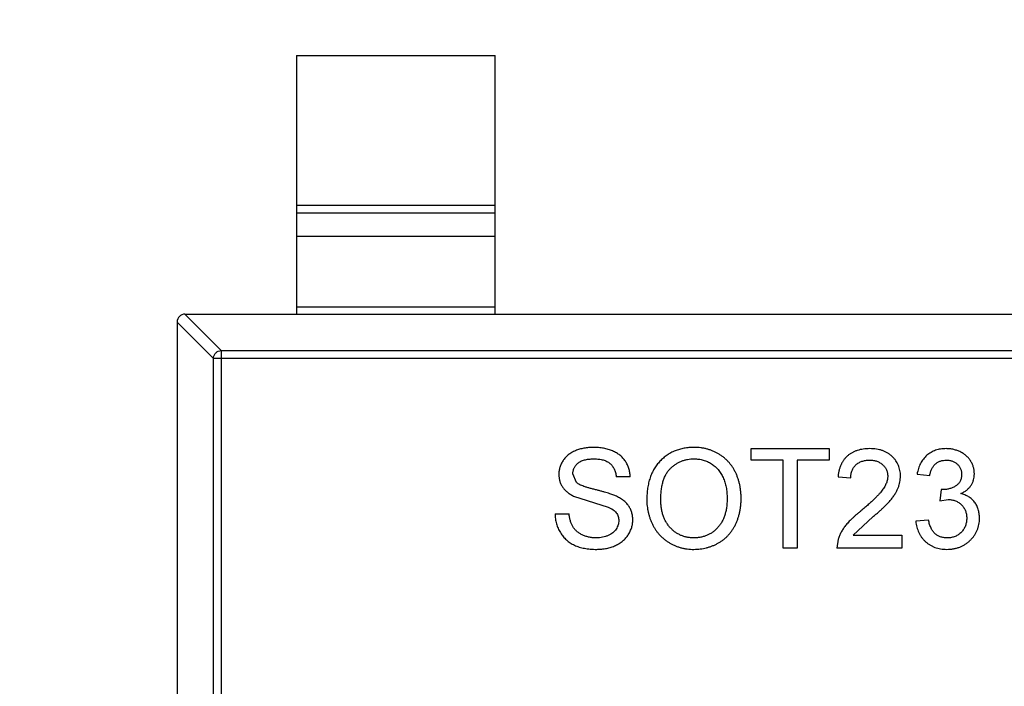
# Model space of a CAD drawing. Header units: millimetres. Extents: x 718 to 1157, y -195 to -52.
# Tile 109 of 156: x 1091.09 to 1093.57, y -124.79 to -123.11. Entities that reach past the tile are written whole.
import ezdxf

# ---------------------------------------------------------------- set-up
doc = ezdxf.new("R2010")
doc.units = ezdxf.units.MM
doc.header["$LTSCALE"] = 1.21
doc.header["$MEASUREMENT"] = 0
doc.header["$PDMODE"] = 3
doc.header["$PDSIZE"] = 0.3125
doc.layers.get('0').update_dxf_attribs({"linetype": 'CONTINUOUS'})
doc.layers.get('DEFPOINTS').update_dxf_attribs({"linetype": 'CONTINUOUS'})
doc.layers.add('Dim', color=3, linetype='CONTINUOUS', lineweight=25)
doc.styles.get("Standard").update_dxf_attribs({"font": 'txt', "width": 0.8})
doc.dimstyles.get("Standard").update_dxf_attribs({"dimtxt": 0.15625, "dimasz": 0.1875, "dimexe": 0.125, "dimexo": 0.0625, "dimgap": 0.09, "dimtad": 0, "dimtih": 1, "dimtoh": 1, "dimzin": 4, "dimdsep": 46, "dimtxsty": 'Standard', "dimblk": '_FILLED', "dimblk1": '_FILLED', "dimblk2": '_FILLED', "dimcen": 0.09, "dimazin": 1, "dimtp": 0.01, "dimtm": 0.01, "dimtfac": 1, "dimtofl": 0, "dimtmove": 0, "dimatfit": 3, "dimldrblk": '_FILLED', "dimfxl": 1, "dimtolj": 1, "dimtzin": 4, "dimarcsym": 0})

# ---------------------------------------------------------------- blocks, each defined once
blk = doc.blocks.new('_FILLED')
at = {"color": 0, "linetype": 'ByBlock'}
blk.add_solid([(0, 0), (-1, 0.16667), (-1, -0.16667)], dxfattribs=at)
blk = doc.blocks.new('*D41')
at = {"layer": 'DEFPOINTS', "color": 0}
for p in [(1078.3878, -101.7796), (1078.3878, -150.8296), (1143.3384, -150.8296)]:
    blk.add_point(p, dxfattribs=at)
at = {"layer": 'Dim', "color": 0, "lineweight": -2}
for p, q in [((1078.4503, -101.7796), (1143.4634, -101.7796)), ((1143.3384, -104.3196), (1143.3384, -122.3813)), ((1143.3384, -148.2896), (1143.3384, -130.2279)), ((1078.4503, -150.8296), (1143.4634, -150.8296))]:
    blk.add_line(p, q, dxfattribs=at)
at = {"layer": 'Dim', "color": 0, "lineweight": -2, "xscale": 2.54, "yscale": 2.54, "zscale": 2.54}
for p, rotation in [((1143.3384, -101.7796), 90), ((1143.3384, -150.8296), 270)]:
    blk.add_blockref('_FILLED', p, dxfattribs=dict(at, rotation=rotation))
at = {"layer": 'Dim', "color": 0, "insert": (1143.3384, -126.3046), "char_height": 2.5, "attachment_point": 5, "rotation": 90, "line_spacing_factor": 2.5}
blk.add_mtext('\\A1;49.05', dxfattribs=at)

msp = doc.modelspace()

# ---------------------------------------------------------------- linework, layer by layer
at = {"color": 7, "linetype": 'Continuous'}
for p, q in [((1091.787, -123.2004), (1092.287, -123.2004)), ((1091.787, -123.2004), (1091.787, -123.8504)), ((1092.287, -123.8504), (1092.287, -123.2004)), ((1091.787, -123.5766), (1092.287, -123.5766)), ((1092.287, -123.5964), (1091.787, -123.5964)), ((1091.787, -123.6544), (1092.287, -123.6544)), ((1092.287, -123.8326), (1091.787, -123.8326)), ((1091.5069, -123.8504), (1094.4672, -123.8504)), ((1091.5981, -123.9418), (1091.5069, -123.8504)), ((1091.487, -123.8703), (1091.5784, -123.9615)), ((1091.487, -123.8703), (1091.487, -125.5306)), ((1091.5981, -123.9418), (1094.3759, -123.9418)), ((1091.5981, -123.9418), (1091.5981, -125.459)), ((1094.3956, -123.9615), (1091.5784, -123.9615)), ((1091.5784, -125.4393), (1091.5784, -123.9615)), ((1092.9309, -124.1886), (1093.1265, -124.1886)), ((1092.9309, -124.2174), (1092.9309, -124.1886)), ((1093.1265, -124.1886), (1093.1265, -124.2174)), ((1093.0111, -124.2174), (1092.9309, -124.2174)), ((1093.0111, -124.4386), (1093.0111, -124.2174)), ((1093.1265, -124.2174), (1093.0463, -124.2174)), ((1093.0463, -124.2174), (1093.0463, -124.4386)), ((1092.4912, -124.2736), (1092.4822, -124.2515)), ((1093.3476, -124.2527), (1093.3797, -124.2559)), ((1092.6265, -124.2591), (1092.5912, -124.2591)), ((1093.1489, -124.2591), (1093.1809, -124.2623)), ((1093.4083, -124.2912), (1093.405, -124.32)), ((1093.4129, -124.2915), (1093.4083, -124.2912)), ((1092.4839, -124.3079), (1092.571, -124.3356)), ((1093.405, -124.32), (1093.4257, -124.3166)), ((1092.4374, -124.3521), (1092.4726, -124.3521)), ((1093.1869, -124.4065), (1093.2366, -124.3602)), ((1093.3765, -124.3681), (1093.3444, -124.3713)), ((1093.149, -124.4164), (1093.1457, -124.4386)), ((1093.1869, -124.4065), (1093.3092, -124.4065)), ((1093.3092, -124.4065), (1093.3092, -124.4386)), ((1093.0463, -124.4386), (1093.0111, -124.4386)), ((1093.3092, -124.4386), (1093.1457, -124.4386))]:
    msp.add_line(p, q, dxfattribs=at)
msp.add_arc((1091.507, -123.8704), 0.02, 90.4336, 179.5664, dxfattribs=at)
for points, knots in [([(1091.5784, -123.9615), (1091.5785, -123.959), (1091.5797, -123.9539), (1091.5841, -123.9475), (1091.5905, -123.9431), (1091.5956, -123.9419), (1091.5981, -123.9418)], [0, 0, 0, 0, 0.249032, 0.5, 0.750968, 1, 1, 1, 1]), ([(1092.5338, -124.1854), (1092.5297, -124.1855), (1092.5217, -124.1857), (1092.5101, -124.1873), (1092.499, -124.1899), (1092.4902, -124.193), (1092.4836, -124.1961), (1092.4789, -124.1985), (1092.4746, -124.2012), (1092.4706, -124.2042), (1092.4668, -124.2075), (1092.4634, -124.2109), (1092.4603, -124.2147), (1092.4566, -124.2199), (1092.4528, -124.2268), (1092.4494, -124.2355), (1092.4473, -124.2446), (1092.4471, -124.2507), (1092.447, -124.2538)], [0, 0, 0, 0, 0.098366, 0.192616, 0.284519, 0.374176, 0.417784, 0.460292, 0.501573, 0.54177, 0.581904, 0.621079, 0.66043, 0.699588, 0.776336, 0.850835, 0.925005, 1, 1, 1, 1]), ([(1092.6265, -124.2591), (1092.6262, -124.2556), (1092.6257, -124.2486), (1092.6232, -124.2385), (1092.6196, -124.229), (1092.6154, -124.2216), (1092.6114, -124.216), (1092.6081, -124.2121), (1092.6046, -124.2085), (1092.6007, -124.2051), (1092.5965, -124.202), (1092.592, -124.1991), (1092.5872, -124.1966), (1092.5804, -124.1933), (1092.5712, -124.1902), (1092.5594, -124.1873), (1092.5469, -124.1857), (1092.5382, -124.1855), (1092.5338, -124.1854)], [0, 0, 0, 0, 0.080026, 0.15765, 0.233763, 0.310487, 0.348919, 0.387481, 0.425913, 0.464434, 0.504061, 0.543948, 0.584974, 0.627017, 0.713917, 0.804356, 0.899525, 1, 1, 1, 1]), ([(1092.7869, -124.1854), (1092.7826, -124.1855), (1092.7742, -124.1857), (1092.762, -124.1874), (1092.7503, -124.1901), (1092.7392, -124.1939), (1092.7288, -124.1988), (1092.7189, -124.2048), (1092.7097, -124.2121), (1092.7011, -124.2202), (1092.6933, -124.2293), (1092.6865, -124.2393), (1092.6809, -124.2503), (1092.6762, -124.262), (1092.6725, -124.2745), (1092.67, -124.2879), (1092.6684, -124.3021), (1092.6682, -124.3119), (1092.6681, -124.3169)], [0, 0, 0, 0, 0.064217, 0.125675, 0.185372, 0.243705, 0.301102, 0.358698, 0.416748, 0.476136, 0.536238, 0.596504, 0.657597, 0.72047, 0.7855, 0.853425, 0.924774, 1, 1, 1, 1]), ([(1092.9053, -124.314), (1092.9052, -124.3109), (1092.9051, -124.3049), (1092.9045, -124.296), (1092.9033, -124.2873), (1092.9018, -124.2788), (1092.8997, -124.2706), (1092.8972, -124.2627), (1092.8943, -124.255), (1092.8909, -124.2475), (1092.8871, -124.2404), (1092.8829, -124.2336), (1092.8782, -124.2273), (1092.8732, -124.2213), (1092.8677, -124.2159), (1092.8618, -124.2107), (1092.8555, -124.206), (1092.8488, -124.2017), (1092.8418, -124.1979), (1092.8346, -124.1945), (1092.8272, -124.1917), (1092.8195, -124.1894), (1092.8117, -124.1876), (1092.8036, -124.1863), (1092.7953, -124.1855), (1092.7897, -124.1854), (1092.7869, -124.1854)], [0, 0, 0, 0, 0.046666, 0.092161, 0.136649, 0.180448, 0.223293, 0.265781, 0.307491, 0.349241, 0.390297, 0.430963, 0.470884, 0.510312, 0.549967, 0.589534, 0.629402, 0.66999, 0.710719, 0.750975, 0.79155, 0.832033, 0.873092, 0.914413, 0.956901, 1, 1, 1, 1]), ([(1093.229, -124.1886), (1093.2262, -124.1886), (1093.2206, -124.1888), (1093.2124, -124.1896), (1093.2047, -124.191), (1093.1974, -124.193), (1093.1906, -124.1955), (1093.1842, -124.1986), (1093.1783, -124.2023), (1093.1729, -124.2066), (1093.1679, -124.2114), (1093.1635, -124.2166), (1093.1597, -124.2225), (1093.1564, -124.2288), (1093.1537, -124.2357), (1093.1515, -124.243), (1093.1499, -124.2509), (1093.1492, -124.2563), (1093.1489, -124.2591)], [0, 0, 0, 0, 0.071792, 0.140555, 0.205817, 0.268413, 0.329356, 0.388654, 0.446516, 0.504513, 0.56178, 0.619263, 0.67745, 0.737131, 0.798527, 0.862507, 0.929325, 1, 1, 1, 1]), ([(1093.3059, -124.2576), (1093.3059, -124.2552), (1093.3058, -124.2505), (1093.3047, -124.2436), (1093.3032, -124.2369), (1093.3009, -124.2306), (1093.2979, -124.2246), (1093.2944, -124.2188), (1093.2901, -124.2134), (1093.2853, -124.2083), (1093.2799, -124.2037), (1093.274, -124.1996), (1093.2676, -124.1962), (1093.2608, -124.1934), (1093.2535, -124.1913), (1093.2458, -124.1897), (1093.2375, -124.1887), (1093.2319, -124.1886), (1093.229, -124.1886)], [0, 0, 0, 0, 0.062204, 0.121961, 0.180582, 0.238328, 0.295655, 0.35362, 0.412672, 0.473423, 0.534937, 0.59611, 0.657906, 0.721385, 0.786661, 0.854461, 0.925288, 1, 1, 1, 1]), ([(1093.4207, -124.1886), (1093.4184, -124.1886), (1093.4137, -124.1887), (1093.407, -124.1896), (1093.4004, -124.1908), (1093.3942, -124.1927), (1093.3883, -124.195), (1093.3827, -124.1979), (1093.3774, -124.2013), (1093.3724, -124.2053), (1093.3678, -124.2097), (1093.3636, -124.2146), (1093.3598, -124.2199), (1093.3565, -124.2256), (1093.3535, -124.2317), (1093.3511, -124.2383), (1093.3491, -124.2454), (1093.3481, -124.2502), (1093.3476, -124.2527)], [0, 0, 0, 0, 0.06619, 0.129966, 0.192161, 0.252419, 0.312006, 0.370545, 0.429626, 0.489413, 0.549139, 0.609336, 0.669871, 0.731668, 0.795042, 0.860657, 0.928964, 1, 1, 1, 1]), ([(1093.4918, -124.2521), (1093.4917, -124.2494), (1093.4915, -124.2439), (1093.4898, -124.2358), (1093.487, -124.228), (1093.4831, -124.2205), (1093.4782, -124.2134), (1093.4723, -124.2071), (1093.4653, -124.2016), (1093.4574, -124.197), (1093.4488, -124.1933), (1093.4398, -124.1906), (1093.4304, -124.1889), (1093.424, -124.1887), (1093.4207, -124.1886)], [0, 0, 0, 0, 0.077471, 0.154469, 0.232146, 0.311615, 0.392547, 0.473567, 0.556451, 0.642863, 0.73087, 0.818992, 0.907946, 1, 1, 1, 1]), ([(1092.4822, -124.2515), (1092.4823, -124.2503), (1092.4823, -124.2478), (1092.483, -124.2441), (1092.4839, -124.2406), (1092.4853, -124.2372), (1092.4871, -124.2339), (1092.4893, -124.2309), (1092.4919, -124.2279), (1092.4948, -124.2251), (1092.4983, -124.2225), (1092.5021, -124.2203), (1092.5065, -124.2184), (1092.5114, -124.2169), (1092.5167, -124.2157), (1092.5224, -124.2149), (1092.5286, -124.2143), (1092.5329, -124.2142), (1092.5352, -124.2142)], [0, 0, 0, 0, 0.052351, 0.102561, 0.152455, 0.203041, 0.253218, 0.304956, 0.358601, 0.414557, 0.473027, 0.534375, 0.599408, 0.668802, 0.742892, 0.822857, 0.908489, 1, 1, 1, 1]), ([(1092.5352, -124.2142), (1092.5373, -124.2143), (1092.5415, -124.2144), (1092.5475, -124.2148), (1092.5531, -124.2157), (1092.5584, -124.217), (1092.5632, -124.2186), (1092.5676, -124.2205), (1092.5717, -124.2228), (1092.5753, -124.2255), (1092.5785, -124.2286), (1092.5815, -124.2319), (1092.584, -124.2356), (1092.5861, -124.2396), (1092.5879, -124.244), (1092.5895, -124.2487), (1092.5905, -124.2538), (1092.591, -124.2573), (1092.5912, -124.2591)], [0, 0, 0, 0, 0.079596, 0.15506, 0.225566, 0.292048, 0.354943, 0.41477, 0.472127, 0.527696, 0.582222, 0.637301, 0.692296, 0.748747, 0.807268, 0.868597, 0.932845, 1, 1, 1, 1]), ([(1092.7034, -124.3173), (1092.7035, -124.3128), (1092.7036, -124.3042), (1092.7048, -124.2918), (1092.7066, -124.2803), (1092.7093, -124.2698), (1092.7128, -124.2604), (1092.717, -124.2519), (1092.722, -124.2443), (1092.7279, -124.2379), (1092.7342, -124.2323), (1092.7409, -124.2275), (1092.7479, -124.2234), (1092.7551, -124.22), (1092.7627, -124.2174), (1092.7706, -124.2156), (1092.7787, -124.2144), (1092.7843, -124.2143), (1092.7871, -124.2142)], [0, 0, 0, 0, 0.089205, 0.171739, 0.248642, 0.320139, 0.386883, 0.449375, 0.509078, 0.566551, 0.622419, 0.676991, 0.730399, 0.783241, 0.835952, 0.889618, 0.944057, 1, 1, 1, 1]), ([(1092.7871, -124.2142), (1092.7891, -124.2143), (1092.793, -124.2144), (1092.7988, -124.2149), (1092.8045, -124.2159), (1092.81, -124.2173), (1092.8154, -124.219), (1092.8206, -124.2211), (1092.8257, -124.2236), (1092.8306, -124.2266), (1092.8353, -124.2298), (1092.8397, -124.2333), (1092.8438, -124.2372), (1092.8477, -124.2414), (1092.8512, -124.2459), (1092.8545, -124.2507), (1092.8574, -124.2559), (1092.8601, -124.2613), (1092.8624, -124.267), (1092.8645, -124.273), (1092.8661, -124.2792), (1092.8676, -124.2857), (1092.8687, -124.2923), (1092.8694, -124.2993), (1092.87, -124.3064), (1092.87, -124.3113), (1092.87, -124.3137)], [0, 0, 0, 0, 0.040902, 0.080929, 0.120351, 0.15926, 0.197827, 0.236487, 0.275201, 0.314321, 0.35358, 0.392422, 0.431063, 0.469956, 0.509123, 0.548949, 0.589428, 0.631064, 0.673423, 0.71666, 0.760829, 0.805914, 0.852562, 0.900248, 0.949148, 1, 1, 1, 1]), ([(1093.1809, -124.2623), (1093.181, -124.2606), (1093.1811, -124.2573), (1093.1817, -124.2524), (1093.1828, -124.2478), (1093.1842, -124.2435), (1093.186, -124.2395), (1093.1882, -124.2358), (1093.1909, -124.2324), (1093.1939, -124.2293), (1093.1973, -124.2265), (1093.2009, -124.2241), (1093.2049, -124.222), (1093.209, -124.2203), (1093.2135, -124.219), (1093.2182, -124.2181), (1093.2232, -124.2176), (1093.2266, -124.2175), (1093.2283, -124.2174)], [0, 0, 0, 0, 0.069369, 0.135761, 0.199199, 0.260205, 0.319176, 0.377657, 0.43622, 0.494827, 0.554142, 0.613488, 0.672744, 0.7343, 0.79663, 0.861642, 0.929304, 1, 1, 1, 1]), ([(1093.2283, -124.2174), (1093.23, -124.2175), (1093.2332, -124.2176), (1093.238, -124.2181), (1093.2425, -124.219), (1093.2467, -124.2202), (1093.2507, -124.2219), (1093.2545, -124.224), (1093.2581, -124.2263), (1093.2613, -124.2291), (1093.2642, -124.2321), (1093.2668, -124.2353), (1093.2691, -124.2386), (1093.2708, -124.2422), (1093.2722, -124.2458), (1093.2731, -124.2497), (1093.2738, -124.2537), (1093.2739, -124.2565), (1093.2739, -124.2579)], [0, 0, 0, 0, 0.072768, 0.142276, 0.209684, 0.274754, 0.337633, 0.400409, 0.462943, 0.525478, 0.587279, 0.646809, 0.705678, 0.763157, 0.820579, 0.878826, 0.938238, 1, 1, 1, 1]), ([(1093.3797, -124.2559), (1093.3799, -124.2543), (1093.3805, -124.2513), (1093.3816, -124.2469), (1093.3831, -124.2429), (1093.3847, -124.2391), (1093.3867, -124.2356), (1093.3888, -124.2324), (1093.3912, -124.2296), (1093.3948, -124.2262), (1093.3997, -124.2226), (1093.4065, -124.2196), (1093.4139, -124.2177), (1093.4191, -124.2175), (1093.4217, -124.2174)], [0, 0, 0, 0, 0.075449, 0.147124, 0.215651, 0.280915, 0.343656, 0.40441, 0.463763, 0.522348, 0.637716, 0.753205, 0.872203, 1, 1, 1, 1]), ([(1093.4217, -124.2174), (1093.4231, -124.2175), (1093.4258, -124.2175), (1093.4297, -124.218), (1093.4334, -124.2188), (1093.437, -124.2199), (1093.4403, -124.2213), (1093.4434, -124.2231), (1093.4464, -124.2251), (1093.4491, -124.2276), (1093.4517, -124.2301), (1093.4538, -124.233), (1093.4557, -124.2359), (1093.4572, -124.239), (1093.4584, -124.2423), (1093.4592, -124.2458), (1093.4597, -124.2494), (1093.4598, -124.2519), (1093.4598, -124.2532)], [0, 0, 0, 0, 0.070225, 0.137525, 0.20232, 0.265117, 0.327263, 0.388195, 0.449683, 0.512159, 0.573897, 0.634322, 0.693923, 0.752869, 0.811878, 0.872696, 0.934907, 1, 1, 1, 1]), ([(1092.447, -124.2538), (1092.4471, -124.2566), (1092.4472, -124.2621), (1092.4491, -124.2702), (1092.4519, -124.2778), (1092.456, -124.285), (1092.4612, -124.2916), (1092.4676, -124.2977), (1092.4753, -124.3032), (1092.4809, -124.3063), (1092.4839, -124.3079)], [0, 0, 0, 0, 0.121058, 0.238115, 0.354607, 0.472498, 0.593606, 0.720488, 0.855195, 1, 1, 1, 1]), ([(1093.2366, -124.3602), (1093.2391, -124.358), (1093.2441, -124.3538), (1093.2512, -124.3476), (1093.2577, -124.3416), (1093.2637, -124.3362), (1093.2689, -124.3309), (1093.2737, -124.3261), (1093.2779, -124.3216), (1093.2826, -124.3162), (1093.2876, -124.3096), (1093.2928, -124.302), (1093.297, -124.2945), (1093.3004, -124.2871), (1093.3028, -124.2798), (1093.3047, -124.2724), (1093.3057, -124.265), (1093.3059, -124.2601), (1093.3059, -124.2576)], [0, 0, 0, 0, 0.078772, 0.152499, 0.22116, 0.284249, 0.342325, 0.395144, 0.443024, 0.48574, 0.563808, 0.635939, 0.703173, 0.765317, 0.825174, 0.883982, 0.942055, 1, 1, 1, 1]), ([(1093.4598, -124.2532), (1093.4598, -124.2548), (1093.4597, -124.2578), (1093.459, -124.2622), (1093.4579, -124.2664), (1093.4562, -124.2702), (1093.4543, -124.2737), (1093.4517, -124.2768), (1093.4488, -124.2798), (1093.4442, -124.283), (1093.4381, -124.2864), (1093.4301, -124.2893), (1093.4216, -124.2912), (1093.4159, -124.2914), (1093.4129, -124.2915)], [0, 0, 0, 0, 0.069221, 0.13478, 0.197243, 0.257235, 0.316552, 0.375152, 0.434982, 0.49708, 0.621565, 0.745395, 0.870211, 1, 1, 1, 1]), ([(1093.4577, -124.3017), (1093.4604, -124.3004), (1093.4656, -124.2978), (1093.4726, -124.2929), (1093.4785, -124.2874), (1093.4834, -124.2812), (1093.4871, -124.2745), (1093.4899, -124.2674), (1093.4915, -124.2599), (1093.4917, -124.2547), (1093.4918, -124.2521)], [0, 0, 0, 0, 0.140068, 0.272449, 0.398481, 0.520934, 0.64145, 0.759213, 0.878049, 1, 1, 1, 1]), ([(1092.5895, -124.3072), (1092.5881, -124.3066), (1092.5851, -124.3054), (1092.5803, -124.3036), (1092.5748, -124.3017), (1092.5686, -124.2997), (1092.5617, -124.2977), (1092.5541, -124.2957), (1092.5458, -124.2935), (1092.5371, -124.2914), (1092.5285, -124.2892), (1092.5206, -124.287), (1092.5135, -124.2847), (1092.5073, -124.2825), (1092.502, -124.2804), (1092.4976, -124.2782), (1092.494, -124.276), (1092.4921, -124.2744), (1092.4912, -124.2736)], [0, 0, 0, 0, 0.043031, 0.092669, 0.148503, 0.210866, 0.279797, 0.354864, 0.436668, 0.525216, 0.61237, 0.691648, 0.762655, 0.825327, 0.880389, 0.92759, 0.967257, 1, 1, 1, 1]), ([(1093.2739, -124.2579), (1093.2739, -124.2593), (1093.2738, -124.2622), (1093.2731, -124.2665), (1093.2721, -124.2709), (1093.2705, -124.2753), (1093.2686, -124.2797), (1093.2663, -124.2842), (1093.2635, -124.2887), (1093.2603, -124.2933), (1093.2564, -124.2982), (1093.2517, -124.3035), (1093.2462, -124.3092), (1093.2399, -124.3155), (1093.2328, -124.3222), (1093.2248, -124.3294), (1093.2161, -124.3372), (1093.2099, -124.3424), (1093.2067, -124.3451)], [0, 0, 0, 0, 0.037641, 0.076115, 0.115705, 0.156832, 0.199233, 0.243549, 0.290206, 0.339418, 0.39358, 0.455626, 0.525716, 0.603913, 0.690583, 0.785474, 0.88859, 1, 1, 1, 1]), ([(1092.6329, -124.3676), (1092.6328, -124.366), (1092.6328, -124.3628), (1092.6323, -124.358), (1092.6314, -124.3534), (1092.6303, -124.3489), (1092.6288, -124.3445), (1092.627, -124.3403), (1092.6248, -124.3363), (1092.6223, -124.3324), (1092.6195, -124.3286), (1092.6162, -124.325), (1092.6127, -124.3216), (1092.6088, -124.3184), (1092.6045, -124.3153), (1092.5998, -124.3124), (1092.5948, -124.3096), (1092.5913, -124.308), (1092.5895, -124.3072)], [0, 0, 0, 0, 0.06198, 0.122367, 0.18151, 0.240233, 0.297811, 0.355584, 0.412999, 0.471568, 0.530738, 0.591164, 0.653312, 0.717497, 0.783636, 0.852922, 0.925069, 1, 1, 1, 1]), ([(1093.5047, -124.3634), (1093.5046, -124.3614), (1093.5046, -124.3575), (1093.5039, -124.3518), (1093.503, -124.3464), (1093.5017, -124.3412), (1093.4998, -124.3362), (1093.4977, -124.3316), (1093.4952, -124.3271), (1093.4922, -124.323), (1093.4889, -124.3191), (1093.4854, -124.3155), (1093.4815, -124.3124), (1093.4774, -124.3095), (1093.4729, -124.3071), (1093.4681, -124.3049), (1093.4631, -124.3031), (1093.4595, -124.3022), (1093.4577, -124.3017)], [0, 0, 0, 0, 0.070108, 0.138175, 0.203289, 0.267091, 0.329085, 0.389925, 0.450025, 0.510493, 0.570328, 0.62995, 0.689026, 0.748814, 0.809142, 0.871062, 0.934172, 1, 1, 1, 1]), ([(1092.6681, -124.3169), (1092.6682, -124.3196), (1092.6682, -124.325), (1092.669, -124.333), (1092.67, -124.3409), (1092.6716, -124.3487), (1092.6736, -124.3564), (1092.6761, -124.364), (1092.6789, -124.3714), (1092.6823, -124.3788), (1092.686, -124.3859), (1092.6902, -124.3926), (1092.6948, -124.399), (1092.6999, -124.4049), (1092.7053, -124.4106), (1092.7112, -124.4158), (1092.7174, -124.4206), (1092.7241, -124.425), (1092.7311, -124.429), (1092.7384, -124.4324), (1092.7458, -124.4353), (1092.7536, -124.4377), (1092.7615, -124.4395), (1092.7697, -124.4408), (1092.7782, -124.4417), (1092.7838, -124.4418), (1092.7867, -124.4418)], [0, 0, 0, 0, 0.042093, 0.083554, 0.124992, 0.166052, 0.207381, 0.248618, 0.290057, 0.332021, 0.373735, 0.415036, 0.455409, 0.495952, 0.536368, 0.57703, 0.617971, 0.659396, 0.701152, 0.742753, 0.784285, 0.826186, 0.868591, 0.911466, 0.955303, 1, 1, 1, 1]), ([(1092.7866, -124.4129), (1092.7836, -124.4129), (1092.7779, -124.4127), (1092.7695, -124.4115), (1092.7614, -124.4095), (1092.7538, -124.4067), (1092.7465, -124.4031), (1092.7395, -124.3987), (1092.733, -124.3934), (1092.7269, -124.3874), (1092.7214, -124.3807), (1092.7165, -124.3734), (1092.7125, -124.3655), (1092.7091, -124.357), (1092.7066, -124.3479), (1092.7047, -124.3382), (1092.7035, -124.3279), (1092.7034, -124.3209), (1092.7034, -124.3173)], [0, 0, 0, 0, 0.061577, 0.120881, 0.178852, 0.235792, 0.292697, 0.349742, 0.408261, 0.468412, 0.529574, 0.5907, 0.652798, 0.7167, 0.782799, 0.851875, 0.924036, 1, 1, 1, 1]), ([(1092.87, -124.3137), (1092.87, -124.3176), (1092.8699, -124.3251), (1092.8688, -124.336), (1092.8669, -124.3462), (1092.8644, -124.3558), (1092.861, -124.3646), (1092.857, -124.3729), (1092.8522, -124.3804), (1092.8467, -124.3872), (1092.8406, -124.3932), (1092.8341, -124.3985), (1092.8271, -124.4029), (1092.8198, -124.4067), (1092.812, -124.4094), (1092.8039, -124.4115), (1092.7954, -124.4127), (1092.7895, -124.4129), (1092.7866, -124.4129)], [0, 0, 0, 0, 0.078848, 0.153586, 0.224629, 0.292039, 0.356569, 0.418787, 0.479523, 0.53946, 0.598338, 0.655333, 0.711417, 0.767044, 0.823194, 0.880455, 0.938945, 1, 1, 1, 1]), ([(1092.7867, -124.4418), (1092.7894, -124.4417), (1092.7947, -124.4416), (1092.8026, -124.4409), (1092.8103, -124.4397), (1092.8179, -124.4381), (1092.8254, -124.4359), (1092.8327, -124.4333), (1092.8399, -124.4301), (1092.847, -124.4266), (1092.8537, -124.4226), (1092.8601, -124.418), (1092.8662, -124.4131), (1092.8718, -124.4077), (1092.877, -124.4018), (1092.8818, -124.3954), (1092.8862, -124.3887), (1092.8902, -124.3815), (1092.8937, -124.3739), (1092.8968, -124.3661), (1092.8994, -124.358), (1092.9016, -124.3497), (1092.9032, -124.3411), (1092.9045, -124.3323), (1092.9052, -124.3232), (1092.9053, -124.3171), (1092.9053, -124.314)], [0, 0, 0, 0, 0.040917, 0.081206, 0.121044, 0.160801, 0.20044, 0.240141, 0.27998, 0.320332, 0.360792, 0.400579, 0.440342, 0.480112, 0.519955, 0.560443, 0.601634, 0.64374, 0.686389, 0.729297, 0.772543, 0.816374, 0.860888, 0.906038, 0.95244, 1, 1, 1, 1]), ([(1093.4257, -124.3166), (1093.4274, -124.3166), (1093.4307, -124.3167), (1093.4355, -124.3173), (1093.44, -124.3184), (1093.4444, -124.3198), (1093.4485, -124.3217), (1093.4524, -124.324), (1093.4561, -124.3266), (1093.4594, -124.3297), (1093.4625, -124.3331), (1093.4653, -124.3367), (1093.4675, -124.3406), (1093.4694, -124.3447), (1093.4708, -124.349), (1093.4719, -124.3535), (1093.4725, -124.3582), (1093.4726, -124.3615), (1093.4726, -124.3631)], [0, 0, 0, 0, 0.067727, 0.132527, 0.195728, 0.257147, 0.318027, 0.378381, 0.439429, 0.501703, 0.563977, 0.624883, 0.685237, 0.745501, 0.806278, 0.86882, 0.932949, 1, 1, 1, 1]), ([(1092.4374, -124.3521), (1092.4374, -124.3542), (1092.4376, -124.3586), (1092.4384, -124.365), (1092.4395, -124.3712), (1092.441, -124.3773), (1092.4428, -124.3832), (1092.4451, -124.3889), (1092.4478, -124.3944), (1092.4508, -124.3998), (1092.4541, -124.4049), (1092.4578, -124.4096), (1092.4617, -124.4141), (1092.4661, -124.4182), (1092.4706, -124.422), (1092.4755, -124.4255), (1092.4807, -124.4286), (1092.4862, -124.4314), (1092.492, -124.4339), (1092.4982, -124.436), (1092.5047, -124.4378), (1092.5115, -124.4393), (1092.5187, -124.4404), (1092.5262, -124.4412), (1092.534, -124.4417), (1092.5394, -124.4418), (1092.5421, -124.4418)], [0, 0, 0, 0, 0.04224, 0.083737, 0.124286, 0.164114, 0.203932, 0.243395, 0.28271, 0.322209, 0.361504, 0.40008, 0.438398, 0.476659, 0.514834, 0.553162, 0.592148, 0.631605, 0.672151, 0.714001, 0.757124, 0.801967, 0.848603, 0.897175, 0.947507, 1, 1, 1, 1]), ([(1092.5405, -124.4129), (1092.5373, -124.4129), (1092.5311, -124.4127), (1092.5219, -124.4112), (1092.5133, -124.4087), (1092.5052, -124.4054), (1092.498, -124.4011), (1092.4915, -124.3963), (1092.4862, -124.3908), (1092.4819, -124.3846), (1092.4785, -124.3777), (1092.4758, -124.3699), (1092.4737, -124.3613), (1092.473, -124.3552), (1092.4726, -124.3521)], [0, 0, 0, 0, 0.093965, 0.184022, 0.271414, 0.35773, 0.440729, 0.518552, 0.592907, 0.665153, 0.739637, 0.819812, 0.906204, 1, 1, 1, 1]), ([(1092.571, -124.3356), (1092.5732, -124.3366), (1092.5775, -124.3384), (1092.5832, -124.3418), (1092.5879, -124.3456), (1092.5916, -124.3497), (1092.5942, -124.3541), (1092.5963, -124.3588), (1092.5974, -124.364), (1092.5975, -124.3675), (1092.5976, -124.3693)], [0, 0, 0, 0, 0.160562, 0.303979, 0.433057, 0.549375, 0.660157, 0.769824, 0.882232, 1, 1, 1, 1]), ([(1093.2067, -124.3451), (1093.2046, -124.3468), (1093.2005, -124.35), (1093.1946, -124.3549), (1093.1892, -124.3597), (1093.1842, -124.3644), (1093.1795, -124.369), (1093.1752, -124.3734), (1093.1714, -124.3778), (1093.1668, -124.3833), (1093.1618, -124.3903), (1093.1566, -124.3989), (1093.1523, -124.4075), (1093.1501, -124.4134), (1093.149, -124.4164)], [0, 0, 0, 0, 0.086187, 0.168359, 0.246159, 0.320445, 0.3905, 0.456762, 0.519315, 0.577843, 0.689314, 0.795593, 0.899612, 1, 1, 1, 1]), ([(1092.5976, -124.3693), (1092.5975, -124.3712), (1092.5974, -124.3748), (1092.5961, -124.3803), (1092.594, -124.3856), (1092.5912, -124.3908), (1092.5876, -124.3958), (1092.5829, -124.4001), (1092.5775, -124.404), (1092.5712, -124.4072), (1092.5643, -124.4098), (1092.5568, -124.4116), (1092.5489, -124.4128), (1092.5433, -124.4129), (1092.5405, -124.4129)], [0, 0, 0, 0, 0.068223, 0.137284, 0.208228, 0.282258, 0.358539, 0.437126, 0.519051, 0.606998, 0.699053, 0.794132, 0.894416, 1, 1, 1, 1]), ([(1092.5421, -124.4418), (1092.5464, -124.4417), (1092.5547, -124.4415), (1092.567, -124.4396), (1092.5785, -124.4366), (1092.5876, -124.433), (1092.5945, -124.4296), (1092.5993, -124.4268), (1092.6038, -124.4238), (1092.608, -124.4205), (1092.6119, -124.4169), (1092.6155, -124.4132), (1092.6188, -124.4092), (1092.6226, -124.4036), (1092.6267, -124.3962), (1092.6303, -124.3869), (1092.6325, -124.3774), (1092.6327, -124.3709), (1092.6329, -124.3676)], [0, 0, 0, 0, 0.098075, 0.19214, 0.282733, 0.37192, 0.415561, 0.458093, 0.499169, 0.54005, 0.579873, 0.61966, 0.659106, 0.698703, 0.776128, 0.851465, 0.925184, 1, 1, 1, 1]), ([(1093.3444, -124.3713), (1093.3447, -124.3738), (1093.3453, -124.3788), (1093.347, -124.3861), (1093.3491, -124.3931), (1093.3518, -124.3997), (1093.3552, -124.4058), (1093.3591, -124.4117), (1093.3636, -124.4172), (1093.3686, -124.4222), (1093.3741, -124.4268), (1093.38, -124.4308), (1093.3861, -124.4343), (1093.3927, -124.437), (1093.3996, -124.4392), (1093.4068, -124.4406), (1093.4144, -124.4416), (1093.4196, -124.4417), (1093.4222, -124.4418)], [0, 0, 0, 0, 0.06621, 0.130283, 0.192653, 0.253959, 0.314396, 0.374474, 0.435194, 0.497133, 0.55901, 0.619569, 0.680213, 0.741519, 0.803066, 0.866536, 0.932206, 1, 1, 1, 1]), ([(1093.4233, -124.4129), (1093.4218, -124.4129), (1093.4187, -124.4129), (1093.4143, -124.4124), (1093.4102, -124.4115), (1093.4062, -124.4104), (1093.4025, -124.4089), (1093.399, -124.4071), (1093.3958, -124.4049), (1093.3928, -124.4025), (1093.39, -124.3996), (1093.3875, -124.3963), (1093.3851, -124.3926), (1093.3831, -124.3885), (1093.381, -124.384), (1093.3793, -124.3791), (1093.3777, -124.3737), (1093.3769, -124.37), (1093.3765, -124.3681)], [0, 0, 0, 0, 0.065037, 0.126942, 0.18616, 0.243, 0.298554, 0.352952, 0.406844, 0.460451, 0.515815, 0.573563, 0.634248, 0.698644, 0.766845, 0.84024, 0.917434, 1, 1, 1, 1]), ([(1093.4222, -124.4418), (1093.4251, -124.4417), (1093.4308, -124.4416), (1093.4392, -124.4405), (1093.4472, -124.4387), (1093.4549, -124.4362), (1093.4621, -124.433), (1093.4689, -124.4291), (1093.4754, -124.4244), (1093.4814, -124.4191), (1093.4868, -124.4133), (1093.4916, -124.4071), (1093.4957, -124.4006), (1093.4989, -124.3937), (1093.5015, -124.3866), (1093.5033, -124.3791), (1093.5045, -124.3714), (1093.5046, -124.3661), (1093.5047, -124.3634)], [0, 0, 0, 0, 0.069015, 0.135342, 0.199583, 0.262263, 0.32436, 0.38614, 0.448257, 0.511612, 0.574624, 0.635867, 0.696225, 0.755624, 0.81508, 0.875195, 0.936497, 1, 1, 1, 1]), ([(1093.4726, -124.3631), (1093.4726, -124.3649), (1093.4725, -124.3683), (1093.4718, -124.3733), (1093.4708, -124.378), (1093.4694, -124.3826), (1093.4674, -124.3869), (1093.4651, -124.3911), (1093.4623, -124.395), (1093.4592, -124.3987), (1093.4557, -124.402), (1093.4519, -124.4049), (1093.4478, -124.4074), (1093.4435, -124.4094), (1093.4388, -124.4111), (1093.4339, -124.4121), (1093.4287, -124.4129), (1093.4252, -124.4129), (1093.4233, -124.4129)], [0, 0, 0, 0, 0.066279, 0.129867, 0.191826, 0.252649, 0.312524, 0.3724, 0.43318, 0.49507, 0.556777, 0.61766, 0.677947, 0.738349, 0.80038, 0.864342, 0.930539, 1, 1, 1, 1])]:
    msp.add_open_spline(points, degree=3, knots=knots, dxfattribs=at)

# ---------------------------------------------------------------- dimensions: what is measured, and where the dimension line sits
at = {"layer": 'Dim'}
dim = msp.add_linear_dim(base=(1143.3384, -150.8296), p1=(1078.3878, -101.7796), p2=(1078.3878, -150.8296), angle=90, dimstyle='Standard', override={"dimtxt": 2.5, "dimasz": 2.54, "dimtih": 0, "dimtoh": 0, "dimzin": 0, "dimcen": 0.198, "dimadec": 0, "dimazin": 0, "dimtp": 0, "dimtm": 0, "dimtdec": 4, "dimtzin": 0}, dxfattribs=at)
dim.commit()
dim.dimension.update_dxf_attribs({"geometry": '*D41', "text_midpoint": (1143.3384, -126.3046)})

doc.saveas('drawing.dxf')
